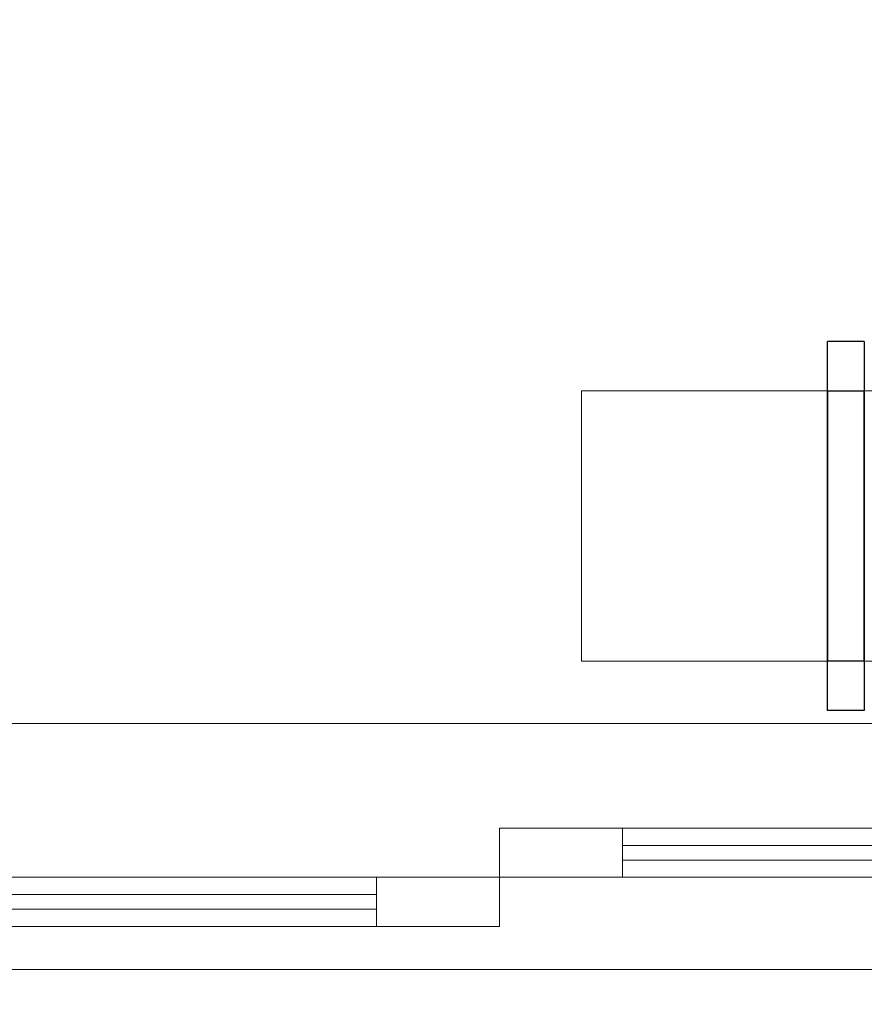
# Model space of a CAD drawing. Header units: millimetres. Extents: x -13157241 to -13144429, y -44179 to -36532.
# Tile 13 of 26: x -13152868 to -13152182, y -42950 to -42150. Entities that reach past the tile are written whole.
import ezdxf

# ---------------------------------------------------------------- set-up
doc = ezdxf.new("R2010")
doc.units = ezdxf.units.MM
doc.header["$MEASUREMENT"] = 0
doc.linetypes.add('Wipeout_Contour', pattern=[1000, 0, -1000])
for name, color, linetype in [('0._RDC (85)_1_0', 7, 'Continuous'), ('0._RDC (85)_1_AAG constr dalles', 7, 'Continuous'), ('0._RDC (85)_1_Portes Archicad', 7, 'Continuous')]:
    doc.layers.add(name, color=color, linetype=linetype)

msp = doc.modelspace()

# ---------------------------------------------------------------- linework, layer by layer
at = {"layer": '0._RDC (85)_1_0', "color": 253, "linetype": 'Continuous', "lineweight": 18, "true_color": 0xb3b3b3}
for p, q in [((-13152211.52, -42411.31), (-13152211.52, -42451.31)), ((-13152181.52, -42411.31), (-13152211.52, -42411.31)), ((-13152181.52, -42451.31), (-13152181.52, -42411.31)), ((-13152211.52, -42451.31), (-13152181.52, -42451.31)), ((-13152211.52, -42671.31), (-13152211.52, -42711.31)), ((-13152181.52, -42671.31), (-13152211.52, -42671.31)), ((-13152181.52, -42711.31), (-13152181.52, -42671.31)), ((-13152211.52, -42711.31), (-13152181.52, -42711.31))]:
    msp.add_line(p, q, dxfattribs=at)
at = {"layer": '0._RDC (85)_1_0', "color": 7, "linetype": 'Continuous', "lineweight": 30, "flags": 128}
for points in [[(-13152211.52, -42711.31), (-13152211.52, -42671.31), (-13152211.52, -42451.31), (-13152211.52, -42411.31)], [(-13152181.52, -42411.31), (-13152211.52, -42411.31)], [(-13152181.52, -42411.31), (-13152181.52, -42451.31), (-13152181.52, -42671.31), (-13152181.52, -42711.31)], [(-13152211.52, -42451.31), (-13152211.52, -42671.31)], [(-13152211.52, -42451.31), (-13152181.52, -42451.31)], [(-13152181.52, -42671.31), (-13152181.52, -42451.31)], [(-13152181.52, -42671.31), (-13152211.52, -42671.31)], [(-13152181.52, -42711.31), (-13152211.52, -42711.31)]]:
    msp.add_lwpolyline(points, dxfattribs=at)
at = {"layer": '0._RDC (85)_1_AAG constr dalles', "color": 250, "linetype": 'Continuous', "lineweight": 0, "true_color": 0x191919, "flags": 128}
for points in [[(-13156731.44, -38722.11), (-13156731.44, -42722.11), (-13146739.07, -42722.11), (-13146739.07, -40722.11), (-13144939.07, -40722.11), (-13144939.07, -38722.11)], [(-13144939.07, -38722.11), (-13144939.07, -40722.11), (-13146739.07, -40722.11), (-13146739.07, -42722.11), (-13151228.02, -42722.11), (-13151228.02, -42922.11), (-13153728.02, -42922.11), (-13153728.02, -42722.11), (-13156731.44, -42722.11), (-13156731.44, -38722.11)], [(-13152411.52, -42671.31), (-13150213.02, -42671.31), (-13150213.02, -42451.31), (-13152411.52, -42451.31)], [(-13152411.52, -42671.31), (-13150213.02, -42671.31), (-13150213.02, -42451.31), (-13152411.52, -42451.31)], [(-13152411.52, -42671.31), (-13149620.87, -42671.31), (-13149620.87, -42451.31), (-13152411.52, -42451.31)], [(-13152411.52, -42671.31), (-13149620.87, -42671.31), (-13149620.87, -42451.31), (-13152411.52, -42451.31)]]:
    msp.add_lwpolyline(points, close=True, dxfattribs=at)
msp.add_lwpolyline([(-13144428.56, -42922.11), (-13144939.07, -42922.11), (-13144939.07, -40922.11), (-13146539.07, -40922.11), (-13146539.07, -42922.11), (-13156731.44, -42922.11), (-13156731.44, -44178.68)], dxfattribs=at)
at = {"layer": '0._RDC (85)_1_Portes Archicad', "color": 35, "linetype": 'Continuous', "lineweight": 0, "true_color": 0xbe753f}
for q in [(-13152478.02, -42807.11), (-13152478.02, -42887.11)]:
    msp.add_line((-13152478.02, -42847.11), q, dxfattribs=at)

# ---------------------------------------------------------------- next in the draw order: wipeouts: each hides what was drawn before it
at = {"color": 254, "linetype": 'Wipeout_Contour', "lineweight": 0, "ltscale": 52607771.0144433}
msp.add_wipeout([(-13152378.02, -42807.11), (-13152378.02, -42847.11), (-13151368.02, -42847.11), (-13151368.02, -42807.11)], dxfattribs=at).dxf.layer = '0._RDC (85)_1_Portes Archicad'
at = {"color": 254, "linetype": 'Wipeout_Contour', "lineweight": 0, "ltscale": 52612611.50999328}
msp.add_wipeout([(-13153588.02, -42847.11), (-13153588.02, -42887.11), (-13152578.02, -42887.11), (-13152578.02, -42847.11)], dxfattribs=at).dxf.layer = '0._RDC (85)_1_Portes Archicad'

# ---------------------------------------------------------------- next in the draw order: linework, layer by layer
at = {"layer": '0._RDC (85)_1_Portes Archicad', "color": 35, "linetype": 'Continuous', "lineweight": 0, "true_color": 0xbe753f}
for p, q in [((-13152478.02, -42807.11), (-13152378.02, -42807.11)), ((-13152378.02, -42807.11), (-13152378.02, -42847.11)), ((-13152578.02, -42887.11), (-13152578.02, -42847.11)), ((-13152578.02, -42847.11), (-13152478.02, -42847.11)), ((-13152378.02, -42847.11), (-13152478.02, -42847.11)), ((-13152478.02, -42887.11), (-13152578.02, -42887.11))]:
    msp.add_line(p, q, dxfattribs=at)
at = {"layer": '0._RDC (85)_1_Portes Archicad', "color": 84, "linetype": 'Continuous', "lineweight": 0}
for p, q in [((-13152378.02, -42807.11), (-13151368.02, -42807.11)), ((-13153588.02, -42847.11), (-13152578.02, -42847.11)), ((-13152378.02, -42847.11), (-13151368.02, -42847.11)), ((-13153588.02, -42887.11), (-13152578.02, -42887.11))]:
    msp.add_line(p, q, dxfattribs=at)
at = {"layer": '0._RDC (85)_1_Portes Archicad', "color": 250, "linetype": 'Continuous', "lineweight": 0, "true_color": 0x191919}
for p, q in [((-13152378.02, -42821.11), (-13151368.02, -42821.11)), ((-13151368.02, -42833.11), (-13152378.02, -42833.11)), ((-13153588.02, -42861.11), (-13152578.02, -42861.11)), ((-13152578.02, -42873.11), (-13153588.02, -42873.11))]:
    msp.add_line(p, q, dxfattribs=at)

doc.saveas('drawing.dxf')
